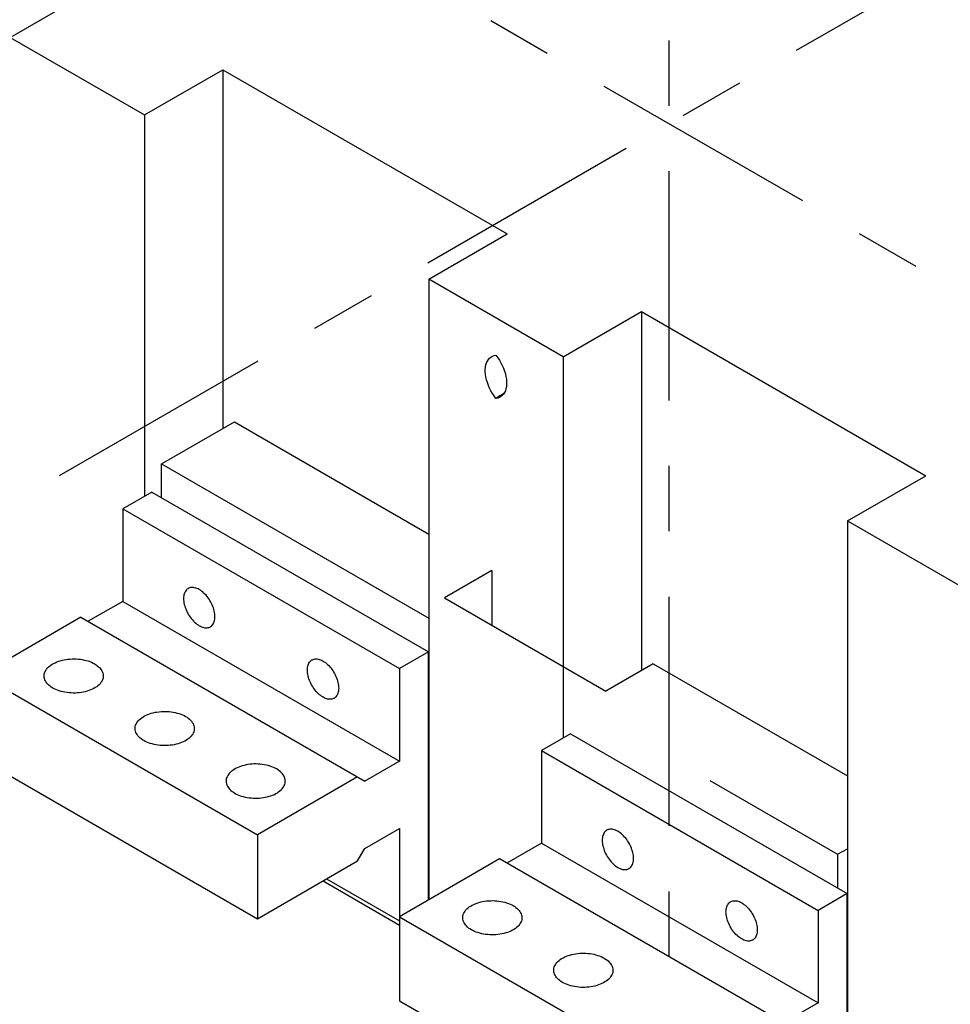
# Model space of a CAD drawing. Extents: x 0 to 17, y 0 to 11.
# Tile 17 of 27: x 12.4 to 13.9, y 7.6 to 9.1. Entities that reach past the tile are written whole.
import ezdxf

# ---------------------------------------------------------------- set-up
doc = ezdxf.new("R2010")
doc.units = 0
doc.header["$LTSCALE"] = 0.935
doc.linetypes.add('CENTER', pattern=[0.6, 0.375, -0.075, 0.075, -0.075])
doc.layers.get('0').update_dxf_attribs({"linetype": 'CONTINUOUS'})
doc.layers.add('DEFAULT_1', color=7, linetype='CENTER')

msp = doc.modelspace()

# ---------------------------------------------------------------- linework, layer by layer
at = {"color": 7, "linetype": 'CONTINUOUS'}
for p, q in [((12.4196, 9.0616), (12.5393, 9.1307)), ((12.4196, 9.0616), (12.6251, 8.943)), ((12.6251, 8.943), (12.7448, 9.0121)), ((12.7448, 9.0121), (12.7448, 8.4634)), ((12.7448, 9.0121), (13.1796, 8.7611)), ((12.6251, 8.943), (12.6251, 8.3599)), ((13.0599, 8.692), (13.1796, 8.7611)), ((13.0599, 8.692), (13.0599, 7.743)), ((13.2654, 8.5733), (13.0599, 8.692)), ((13.2654, 8.5733), (13.3851, 8.6425)), ((13.3851, 8.6425), (13.3851, 8.0937)), ((13.3851, 8.6425), (13.8199, 8.3914)), ((13.2654, 8.5733), (13.2654, 7.9902)), ((12.6512, 8.4094), (12.7626, 8.4737)), ((12.7626, 8.4737), (13.0599, 8.302)), ((12.6512, 8.358), (12.6512, 8.4094)), ((12.6512, 8.4094), (13.0599, 8.1734)), ((13.7002, 8.3223), (13.8199, 8.3914)), ((12.6365, 8.3665), (12.5919, 8.3408)), ((12.6365, 8.3665), (13.0596, 8.1222)), ((12.5919, 8.3408), (12.5919, 8.1993)), ((12.5919, 8.3408), (13.0151, 8.0965)), ((13.7002, 8.3223), (13.7002, 7.3734)), ((13.7002, 8.3223), (13.9057, 8.2037)), ((13.1562, 8.2464), (13.0838, 8.2046)), ((13.1562, 8.2464), (13.1562, 8.1628)), ((12.5919, 8.1993), (12.539, 8.1688)), ((12.5919, 8.1993), (13.0151, 7.955)), ((13.0838, 8.2046), (13.3305, 8.0622)), ((12.5279, 8.1752), (12.3748, 8.0868)), ((12.5279, 8.1752), (12.9622, 7.9245)), ((13.0596, 8.1222), (13.0151, 8.0965)), ((13.0596, 7.7429), (13.0596, 8.1222)), ((13.4029, 8.104), (13.3305, 8.0622)), ((13.4029, 8.104), (13.7002, 7.9324)), ((12.3748, 8.0868), (12.7979, 7.8425)), ((13.0151, 8.0965), (13.0151, 7.955)), ((13.2768, 7.9968), (13.2322, 7.9711)), ((13.2768, 7.9968), (13.6999, 7.7525)), ((13.2322, 7.9711), (13.2322, 7.8297)), ((13.2322, 7.9711), (13.6554, 7.7268)), ((12.3748, 7.9582), (12.7979, 7.7139)), ((13.0151, 7.955), (12.9622, 7.9245)), ((12.9511, 7.9309), (12.7979, 7.8425)), ((13.4897, 7.9253), (13.6852, 7.8125)), ((12.9622, 7.8216), (13.0151, 7.8522)), ((13.0151, 7.8522), (13.0151, 7.5886)), ((12.7979, 7.8425), (12.7979, 7.7139)), ((13.0599, 7.8423), (13.0596, 7.8425)), ((13.2322, 7.8297), (13.1793, 7.7991)), ((13.2322, 7.8297), (13.6554, 7.5854)), ((12.9511, 7.8023), (12.9622, 7.8216)), ((13.6852, 7.8125), (13.7002, 7.8211)), ((12.7979, 7.7139), (12.9511, 7.8023)), ((13.1682, 7.8055), (13.0151, 7.7171)), ((13.6025, 7.5548), (13.1682, 7.8055)), ((13.6852, 7.8125), (13.6852, 7.761)), ((12.8982, 7.7718), (13.0151, 7.7043)), ((12.9037, 7.775), (13.0151, 7.7107)), ((13.6999, 7.7525), (13.6554, 7.7268)), ((13.6999, 7.3732), (13.6999, 7.7525)), ((13.6554, 7.7268), (13.6554, 7.5854)), ((13.0151, 7.7171), (13.4382, 7.4728)), ((13.0151, 7.5886), (13.4382, 7.3443)), ((13.6554, 7.5854), (13.6025, 7.5548))]:
    msp.add_line(p, q, dxfattribs=at)
for points in [[(13.1626, 8.5097), (13.1599, 8.5134), (13.1573, 8.5173), (13.155, 8.5212), (13.1529, 8.5253), (13.1511, 8.5295), (13.1495, 8.5337), (13.1483, 8.5379), (13.1473, 8.5421), (13.1466, 8.5462), (13.1463, 8.5502), (13.1463, 8.554), (13.1466, 8.5575), (13.1473, 8.5608), (13.1483, 8.5639), (13.1495, 8.5667), (13.1511, 8.5691), (13.1529, 8.5712), (13.155, 8.5729), (13.1562, 8.5736)], [(13.1562, 8.5736), (13.1573, 8.5742), (13.1599, 8.5751), (13.1626, 8.5756)], [(13.1626, 8.5756), (13.1654, 8.5719), (13.168, 8.568), (13.1703, 8.5641), (13.1723, 8.56), (13.1742, 8.5558), (13.1757, 8.5515), (13.177, 8.5473), (13.178, 8.5431), (13.1786, 8.5391), (13.1789, 8.5351), (13.1789, 8.5313), (13.1786, 8.5278), (13.178, 8.5244), (13.177, 8.5214), (13.1757, 8.5186), (13.1742, 8.5162), (13.1723, 8.5141), (13.1703, 8.5124), (13.1696, 8.512)], [(13.1696, 8.512), (13.168, 8.5111), (13.1654, 8.5102), (13.1626, 8.5097)], [(12.7089, 8.2173), (12.7071, 8.2183), (12.7053, 8.2191), (12.7035, 8.2197), (12.7018, 8.2202), (12.7001, 8.2205), (12.6985, 8.2206), (12.6969, 8.2205), (12.6954, 8.2203), (12.6939, 8.2199), (12.6926, 8.2193), (12.6919, 8.219)], [(12.6919, 8.219), (12.6913, 8.2186), (12.6901, 8.2177), (12.6891, 8.2167), (12.6881, 8.2155), (12.6873, 8.2141), (12.6866, 8.2126), (12.686, 8.211), (12.6855, 8.2093), (12.6852, 8.2075), (12.685, 8.2055), (12.6849, 8.2035), (12.685, 8.2014), (12.6852, 8.1992), (12.6855, 8.197), (12.686, 8.1947), (12.6866, 8.1924), (12.6873, 8.1901), (12.6881, 8.1878), (12.6891, 8.1855), (12.6901, 8.1832), (12.6913, 8.181), (12.6926, 8.1788), (12.6939, 8.1767), (12.6954, 8.1746), (12.6969, 8.1726), (12.6985, 8.1708), (12.7001, 8.169), (12.7018, 8.1673), (12.7035, 8.1658), (12.7053, 8.1644), (12.7071, 8.1632), (12.7089, 8.162)], [(12.7258, 8.1604), (12.7264, 8.1607), (12.7276, 8.1616), (12.7286, 8.1627), (12.7296, 8.1639), (12.7304, 8.1652), (12.7311, 8.1667), (12.7317, 8.1683), (12.7322, 8.17), (12.7325, 8.1719), (12.7327, 8.1738), (12.7328, 8.1759), (12.7327, 8.178), (12.7325, 8.1801), (12.7322, 8.1824), (12.7317, 8.1846), (12.7311, 8.1869), (12.7304, 8.1892), (12.7296, 8.1915), (12.7286, 8.1938), (12.7276, 8.1961), (12.7264, 8.1983), (12.7251, 8.2005), (12.7238, 8.2027), (12.7223, 8.2047), (12.7208, 8.2067), (12.7192, 8.2086), (12.7176, 8.2104), (12.7159, 8.212), (12.7142, 8.2136), (12.7124, 8.2149), (12.7107, 8.2162), (12.7089, 8.2173)], [(12.7089, 8.162), (12.7107, 8.1611), (12.7124, 8.1603), (12.7142, 8.1596), (12.7159, 8.1592), (12.7176, 8.1589), (12.7192, 8.1588), (12.7208, 8.1588), (12.7223, 8.1591), (12.7238, 8.1594), (12.7251, 8.16), (12.7258, 8.1604)], [(12.4715, 8.0852), (12.4716, 8.0866), (12.4718, 8.0884), (12.4723, 8.0902), (12.473, 8.092), (12.474, 8.0937), (12.4751, 8.0954), (12.4764, 8.0971), (12.478, 8.0987), (12.4797, 8.1002), (12.4816, 8.1017), (12.4837, 8.103), (12.4859, 8.1043), (12.4883, 8.1055), (12.4908, 8.1066), (12.4935, 8.1076), (12.4962, 8.1085), (12.4991, 8.1093), (12.502, 8.1099), (12.5051, 8.1105), (12.5081, 8.1109), (12.5113, 8.1111), (12.5144, 8.1113), (12.5176, 8.1113), (12.5207, 8.1112), (12.5239, 8.111), (12.527, 8.1107), (12.53, 8.1102), (12.533, 8.1096), (12.5359, 8.1089), (12.5387, 8.1081), (12.5414, 8.1071), (12.544, 8.1061), (12.5465, 8.1049), (12.5488, 8.1037)], [(12.5488, 8.1037), (12.551, 8.1023), (12.5529, 8.1009), (12.5547, 8.0994), (12.5564, 8.0979), (12.5578, 8.0962), (12.559, 8.0946), (12.5601, 8.0928), (12.5609, 8.0911), (12.5615, 8.0893), (12.5619, 8.0875), (12.562, 8.0857), (12.562, 8.0852)], [(12.8982, 8.0527), (12.8964, 8.0539), (12.8946, 8.0551), (12.8928, 8.0565), (12.8911, 8.058), (12.8894, 8.0597), (12.8878, 8.0615), (12.8862, 8.0634), (12.8847, 8.0653), (12.8832, 8.0674), (12.8819, 8.0695), (12.8806, 8.0717), (12.8794, 8.074), (12.8784, 8.0762), (12.8774, 8.0785), (12.8766, 8.0808), (12.8759, 8.0831), (12.8753, 8.0854), (12.8748, 8.0877), (12.8745, 8.0899), (12.8743, 8.0921), (12.8742, 8.0942), (12.8743, 8.0962), (12.8745, 8.0982), (12.8748, 8.1), (12.8753, 8.1017), (12.8759, 8.1034), (12.8766, 8.1048), (12.8774, 8.1062), (12.8784, 8.1074), (12.8794, 8.1084), (12.8806, 8.1093), (12.8812, 8.1097)], [(12.8812, 8.1097), (12.8819, 8.1101), (12.8832, 8.1106), (12.8847, 8.111), (12.8862, 8.1112), (12.8878, 8.1113), (12.8894, 8.1112), (12.8911, 8.1109), (12.8928, 8.1104), (12.8946, 8.1098), (12.8964, 8.109), (12.8982, 8.108)], [(12.8982, 8.108), (12.9, 8.1069), (12.9017, 8.1056), (12.9035, 8.1043), (12.9052, 8.1027), (12.9069, 8.1011), (12.9086, 8.0993), (12.9101, 8.0974), (12.9117, 8.0954), (12.9131, 8.0934), (12.9144, 8.0913), (12.9157, 8.0891), (12.9169, 8.0868), (12.9179, 8.0845), (12.9189, 8.0822), (12.9197, 8.0799), (12.9204, 8.0776), (12.921, 8.0753), (12.9215, 8.0731), (12.9218, 8.0708), (12.922, 8.0687), (12.9221, 8.0666), (12.922, 8.0645), (12.9218, 8.0626), (12.9215, 8.0608), (12.921, 8.059), (12.9204, 8.0574), (12.9197, 8.0559), (12.9189, 8.0546), (12.9179, 8.0534), (12.9169, 8.0523), (12.9157, 8.0515), (12.9151, 8.0511)], [(12.4848, 8.0667), (12.4826, 8.0681), (12.4806, 8.0695), (12.4788, 8.071), (12.4772, 8.0725), (12.4757, 8.0742), (12.4745, 8.0758), (12.4735, 8.0776), (12.4727, 8.0793), (12.4721, 8.0811), (12.4717, 8.0829), (12.4715, 8.0848), (12.4715, 8.0852)], [(12.562, 8.0852), (12.562, 8.0838), (12.5617, 8.082), (12.5612, 8.0802), (12.5605, 8.0784), (12.5596, 8.0767), (12.5584, 8.075), (12.5571, 8.0733), (12.5556, 8.0717), (12.5539, 8.0702), (12.552, 8.0688), (12.5499, 8.0674), (12.5476, 8.0661), (12.5453, 8.0649), (12.5427, 8.0638), (12.5401, 8.0628), (12.5373, 8.0619), (12.5345, 8.0611), (12.5315, 8.0605), (12.5285, 8.06), (12.5254, 8.0595), (12.5223, 8.0593), (12.5191, 8.0591), (12.516, 8.0591), (12.5128, 8.0592), (12.5097, 8.0594), (12.5066, 8.0597), (12.5035, 8.0602), (12.5005, 8.0608), (12.4976, 8.0615), (12.4948, 8.0623), (12.4921, 8.0633), (12.4895, 8.0643), (12.4871, 8.0655), (12.4848, 8.0667)], [(12.9151, 8.0511), (12.9144, 8.0507), (12.9131, 8.0502), (12.9117, 8.0498), (12.9101, 8.0495), (12.9086, 8.0495), (12.9069, 8.0496), (12.9052, 8.0499), (12.9035, 8.0504), (12.9017, 8.051), (12.9, 8.0518), (12.8982, 8.0527)], [(12.6107, 8.0048), (12.6108, 8.0062), (12.611, 8.008), (12.6115, 8.0098), (12.6122, 8.0116), (12.6132, 8.0133), (12.6143, 8.0151), (12.6156, 8.0167), (12.6172, 8.0183), (12.6189, 8.0198), (12.6208, 8.0213), (12.6229, 8.0227), (12.6251, 8.024), (12.6275, 8.0252), (12.63, 8.0263), (12.6327, 8.0272), (12.6354, 8.0281), (12.6383, 8.0289), (12.6412, 8.0296), (12.6442, 8.0301), (12.6473, 8.0305), (12.6505, 8.0308), (12.6536, 8.0309), (12.6568, 8.031), (12.6599, 8.0309), (12.663, 8.0307), (12.6661, 8.0303), (12.6692, 8.0298), (12.6722, 8.0292), (12.6751, 8.0285), (12.6779, 8.0277), (12.6806, 8.0268), (12.6832, 8.0257), (12.6856, 8.0246), (12.688, 8.0233)], [(12.688, 8.0233), (12.6902, 8.022), (12.6921, 8.0206), (12.6939, 8.0191), (12.6956, 8.0175), (12.697, 8.0159), (12.6982, 8.0142), (12.6993, 8.0125), (12.7001, 8.0107), (12.7007, 8.0089), (12.7011, 8.0071), (12.7012, 8.0053), (12.7012, 8.0048)], [(12.624, 7.9864), (12.6218, 7.9877), (12.6198, 7.9891), (12.618, 7.9906), (12.6164, 7.9922), (12.6149, 7.9938), (12.6137, 7.9955), (12.6127, 7.9972), (12.6119, 7.999), (12.6112, 8.0008), (12.6109, 8.0026), (12.6107, 8.0044), (12.6107, 8.0048)], [(12.7012, 8.0048), (12.7012, 8.0035), (12.7009, 8.0017), (12.7004, 7.9999), (12.6997, 7.9981), (12.6988, 7.9963), (12.6976, 7.9946), (12.6963, 7.993), (12.6948, 7.9914), (12.693, 7.9898), (12.6912, 7.9884), (12.6891, 7.987), (12.6868, 7.9857), (12.6845, 7.9845), (12.6819, 7.9834), (12.6793, 7.9824), (12.6765, 7.9816), (12.6737, 7.9808), (12.6707, 7.9801), (12.6677, 7.9796), (12.6646, 7.9792), (12.6615, 7.9789), (12.6583, 7.9787), (12.6552, 7.9787), (12.652, 7.9788), (12.6489, 7.979), (12.6458, 7.9794), (12.6427, 7.9798), (12.6397, 7.9804), (12.6368, 7.9812), (12.634, 7.982), (12.6313, 7.9829), (12.6287, 7.984), (12.6263, 7.9851), (12.624, 7.9864)], [(12.8272, 7.943), (12.8248, 7.9442), (12.8224, 7.9454), (12.8198, 7.9464), (12.8171, 7.9473), (12.8143, 7.9482), (12.8114, 7.9489), (12.8084, 7.9495), (12.8053, 7.9499), (12.8022, 7.9503), (12.7991, 7.9505), (12.7959, 7.9506), (12.7928, 7.9506), (12.7896, 7.9504), (12.7865, 7.9501), (12.7834, 7.9497), (12.7804, 7.9492), (12.7775, 7.9485), (12.7746, 7.9478), (12.7718, 7.9469), (12.7692, 7.9459), (12.7667, 7.9448), (12.7643, 7.9436), (12.762, 7.9423), (12.76, 7.9409), (12.7581, 7.9395), (12.7564, 7.9379), (12.7548, 7.9363), (12.7535, 7.9347), (12.7524, 7.933), (12.7514, 7.9312), (12.7507, 7.9295), (12.7502, 7.9277), (12.7499, 7.9258), (12.7499, 7.9245)], [(12.8404, 7.9245), (12.8404, 7.9249), (12.8403, 7.9268), (12.8399, 7.9286), (12.8393, 7.9304), (12.8385, 7.9321), (12.8374, 7.9338), (12.8362, 7.9355), (12.8348, 7.9372), (12.8331, 7.9387), (12.8313, 7.9402), (12.8293, 7.9416), (12.8272, 7.943)], [(12.7499, 7.9245), (12.7499, 7.924), (12.7501, 7.9222), (12.7504, 7.9204), (12.751, 7.9186), (12.7519, 7.9168), (12.7529, 7.9151), (12.7541, 7.9134), (12.7556, 7.9118), (12.7572, 7.9102), (12.759, 7.9088), (12.761, 7.9073), (12.7631, 7.906)], [(12.7631, 7.906), (12.7655, 7.9047), (12.7679, 7.9036), (12.7705, 7.9026), (12.7732, 7.9016), (12.776, 7.9008), (12.7789, 7.9001), (12.7819, 7.8995), (12.785, 7.899), (12.7881, 7.8987), (12.7912, 7.8984), (12.7944, 7.8983), (12.7975, 7.8984), (12.8007, 7.8985), (12.8038, 7.8988), (12.8069, 7.8992), (12.8099, 7.8998), (12.8129, 7.9004), (12.8157, 7.9012), (12.8185, 7.9021), (12.8211, 7.9031), (12.8237, 7.9042), (12.826, 7.9054), (12.8283, 7.9067), (12.8303, 7.908), (12.8322, 7.9095), (12.834, 7.911), (12.8355, 7.9126), (12.8368, 7.9143), (12.838, 7.916), (12.8389, 7.9177), (12.8396, 7.9195), (12.8401, 7.9213), (12.8404, 7.9231), (12.8404, 7.9245)], [(13.3322, 7.8493), (13.3316, 7.8489), (13.3304, 7.8481), (13.3294, 7.847), (13.3284, 7.8458), (13.3276, 7.8445), (13.3269, 7.843), (13.3263, 7.8414), (13.3258, 7.8396), (13.3255, 7.8378), (13.3253, 7.8359), (13.3252, 7.8338), (13.3253, 7.8317), (13.3255, 7.8296), (13.3258, 7.8273), (13.3263, 7.8251), (13.3269, 7.8228), (13.3276, 7.8205), (13.3284, 7.8182), (13.3294, 7.8159), (13.3304, 7.8136), (13.3316, 7.8113), (13.3329, 7.8091), (13.3342, 7.807), (13.3357, 7.805), (13.3372, 7.803), (13.3388, 7.8011), (13.3404, 7.7993), (13.3421, 7.7977), (13.3438, 7.7961), (13.3456, 7.7947), (13.3473, 7.7935), (13.3492, 7.7924)], [(13.3492, 7.8477), (13.3473, 7.8486), (13.3456, 7.8494), (13.3438, 7.85), (13.3421, 7.8505), (13.3404, 7.8508), (13.3388, 7.8509), (13.3372, 7.8509), (13.3357, 7.8506), (13.3342, 7.8502), (13.3329, 7.8497), (13.3322, 7.8493)], [(13.3661, 7.7907), (13.3667, 7.7911), (13.3679, 7.792), (13.3689, 7.793), (13.3699, 7.7942), (13.3707, 7.7956), (13.3714, 7.797), (13.372, 7.7987), (13.3725, 7.8004), (13.3728, 7.8022), (13.373, 7.8042), (13.3731, 7.8062), (13.373, 7.8083), (13.3728, 7.8105), (13.3725, 7.8127), (13.372, 7.8149), (13.3714, 7.8172), (13.3707, 7.8196), (13.3699, 7.8219), (13.3689, 7.8242), (13.3679, 7.8264), (13.3667, 7.8287), (13.3654, 7.8309), (13.3641, 7.833), (13.3626, 7.8351), (13.3611, 7.837), (13.3595, 7.8389), (13.3579, 7.8407), (13.3562, 7.8424), (13.3545, 7.8439), (13.3527, 7.8453), (13.351, 7.8465), (13.3492, 7.8477)], [(13.3492, 7.7924), (13.351, 7.7914), (13.3527, 7.7906), (13.3545, 7.79), (13.3562, 7.7895), (13.3579, 7.7892), (13.3595, 7.7891), (13.3611, 7.7892), (13.3626, 7.7894), (13.3641, 7.7898), (13.3654, 7.7903), (13.3661, 7.7907)], [(13.1118, 7.7155), (13.1119, 7.7169), (13.1121, 7.7187), (13.1126, 7.7205), (13.1133, 7.7223), (13.1143, 7.724), (13.1154, 7.7258), (13.1167, 7.7274), (13.1183, 7.729), (13.12, 7.7305), (13.1219, 7.732), (13.124, 7.7334), (13.1262, 7.7347), (13.1286, 7.7359), (13.1311, 7.7369), (13.1338, 7.7379), (13.1365, 7.7388), (13.1394, 7.7396), (13.1423, 7.7403), (13.1453, 7.7408), (13.1484, 7.7412), (13.1516, 7.7415), (13.1547, 7.7416), (13.1579, 7.7417), (13.161, 7.7416), (13.1641, 7.7414), (13.1672, 7.741), (13.1703, 7.7405), (13.1733, 7.7399), (13.1762, 7.7392), (13.179, 7.7384), (13.1817, 7.7375), (13.1843, 7.7364), (13.1867, 7.7353), (13.1891, 7.734)], [(13.5385, 7.6831), (13.5367, 7.6842), (13.5349, 7.6855), (13.5331, 7.6868), (13.5314, 7.6884), (13.5297, 7.69), (13.5281, 7.6918), (13.5265, 7.6937), (13.525, 7.6957), (13.5235, 7.6977), (13.5222, 7.6998), (13.5209, 7.7021), (13.5197, 7.7043), (13.5187, 7.7066), (13.5177, 7.7089), (13.5169, 7.7112), (13.5162, 7.7135), (13.5156, 7.7158), (13.5151, 7.718), (13.5148, 7.7203), (13.5146, 7.7224), (13.5145, 7.7245), (13.5146, 7.7266), (13.5148, 7.7285), (13.5151, 7.7303), (13.5156, 7.7321), (13.5162, 7.7337), (13.5169, 7.7352), (13.5177, 7.7365), (13.5187, 7.7377), (13.5197, 7.7388), (13.5209, 7.7397), (13.5215, 7.74)], [(13.5215, 7.74), (13.5222, 7.7404), (13.5235, 7.7409), (13.525, 7.7413), (13.5265, 7.7416), (13.5281, 7.7416), (13.5297, 7.7415), (13.5314, 7.7412), (13.5331, 7.7407), (13.5349, 7.7401), (13.5367, 7.7393), (13.5385, 7.7384)], [(13.1891, 7.734), (13.1913, 7.7327), (13.1932, 7.7313), (13.195, 7.7298), (13.1967, 7.7282), (13.1981, 7.7266), (13.1993, 7.7249), (13.2004, 7.7232), (13.2012, 7.7214), (13.2018, 7.7196), (13.2022, 7.7178), (13.2023, 7.716), (13.2023, 7.7155)], [(13.5385, 7.7384), (13.5403, 7.7372), (13.542, 7.736), (13.5438, 7.7346), (13.5455, 7.7331), (13.5472, 7.7314), (13.5488, 7.7296), (13.5504, 7.7278), (13.5519, 7.7258), (13.5534, 7.7237), (13.5547, 7.7216), (13.556, 7.7194), (13.5572, 7.7171), (13.5582, 7.7149), (13.5592, 7.7126), (13.56, 7.7103), (13.5607, 7.708), (13.5613, 7.7057), (13.5618, 7.7034), (13.5621, 7.7012), (13.5623, 7.699), (13.5624, 7.6969), (13.5623, 7.6949), (13.5621, 7.6929), (13.5618, 7.6911), (13.5613, 7.6894), (13.5607, 7.6877), (13.56, 7.6863), (13.5592, 7.6849), (13.5582, 7.6837), (13.5572, 7.6827), (13.556, 7.6818), (13.5554, 7.6814)], [(13.1251, 7.6971), (13.1229, 7.6984), (13.1209, 7.6998), (13.1191, 7.7013), (13.1175, 7.7029), (13.116, 7.7045), (13.1148, 7.7062), (13.1138, 7.7079), (13.113, 7.7097), (13.1123, 7.7114), (13.112, 7.7133), (13.1118, 7.7151), (13.1118, 7.7155)], [(13.2023, 7.7155), (13.2023, 7.7142), (13.202, 7.7124), (13.2015, 7.7105), (13.2008, 7.7088), (13.1999, 7.707), (13.1987, 7.7053), (13.1974, 7.7037), (13.1959, 7.7021), (13.1942, 7.7005), (13.1923, 7.6991), (13.1902, 7.6977), (13.1879, 7.6964), (13.1856, 7.6952), (13.183, 7.6941), (13.1804, 7.6931), (13.1776, 7.6922), (13.1748, 7.6915), (13.1718, 7.6908), (13.1688, 7.6903), (13.1657, 7.6899), (13.1626, 7.6896), (13.1594, 7.6894), (13.1563, 7.6894), (13.1531, 7.6895), (13.15, 7.6897), (13.1469, 7.6901), (13.1438, 7.6905), (13.1408, 7.6911), (13.1379, 7.6918), (13.1351, 7.6927), (13.1324, 7.6936), (13.1298, 7.6947), (13.1274, 7.6958), (13.1251, 7.6971)], [(13.5554, 7.6814), (13.5547, 7.6811), (13.5534, 7.6805), (13.5519, 7.6801), (13.5504, 7.6799), (13.5488, 7.6798), (13.5472, 7.6799), (13.5455, 7.6802), (13.5438, 7.6807), (13.542, 7.6813), (13.5403, 7.6821), (13.5385, 7.6831)], [(13.251, 7.6352), (13.251, 7.6365), (13.2513, 7.6384), (13.2518, 7.6402), (13.2525, 7.6419), (13.2535, 7.6437), (13.2546, 7.6454), (13.2559, 7.647), (13.2575, 7.6486), (13.2592, 7.6502), (13.2611, 7.6516), (13.2631, 7.653), (13.2654, 7.6543), (13.2678, 7.6555), (13.2703, 7.6566), (13.2729, 7.6576), (13.2757, 7.6585), (13.2786, 7.6592), (13.2815, 7.6599), (13.2845, 7.6604), (13.2876, 7.6608), (13.2907, 7.6611), (13.2939, 7.6613), (13.297, 7.6613), (13.3002, 7.6612), (13.3033, 7.661), (13.3064, 7.6606), (13.3095, 7.6602), (13.3125, 7.6596), (13.3154, 7.6589), (13.3182, 7.658), (13.3209, 7.6571), (13.3235, 7.6561), (13.3259, 7.6549), (13.3283, 7.6537)], [(13.3283, 7.6537), (13.3304, 7.6523), (13.3324, 7.6509), (13.3342, 7.6494), (13.3359, 7.6478), (13.3373, 7.6462), (13.3385, 7.6445), (13.3396, 7.6428), (13.3404, 7.6411), (13.341, 7.6393), (13.3414, 7.6375), (13.3415, 7.6356), (13.3415, 7.6352)], [(13.2642, 7.6167), (13.2621, 7.618), (13.2601, 7.6195), (13.2583, 7.6209), (13.2567, 7.6225), (13.2552, 7.6241), (13.254, 7.6258), (13.253, 7.6275), (13.2521, 7.6293), (13.2515, 7.6311), (13.2512, 7.6329), (13.251, 7.6347), (13.251, 7.6352)], [(13.3415, 7.6352), (13.3415, 7.6338), (13.3412, 7.632), (13.3407, 7.6302), (13.34, 7.6284), (13.3391, 7.6267), (13.3379, 7.625), (13.3366, 7.6233), (13.3351, 7.6217), (13.3333, 7.6202), (13.3314, 7.6187), (13.3294, 7.6174), (13.3271, 7.6161), (13.3248, 7.6149), (13.3222, 7.6138), (13.3196, 7.6128), (13.3168, 7.6119), (13.314, 7.6111), (13.311, 7.6105), (13.308, 7.6099), (13.3049, 7.6095), (13.3018, 7.6092), (13.2986, 7.6091), (13.2955, 7.609), (13.2923, 7.6091), (13.2892, 7.6094), (13.2861, 7.6097), (13.283, 7.6102), (13.28, 7.6108), (13.2771, 7.6115), (13.2743, 7.6123), (13.2716, 7.6133), (13.269, 7.6143), (13.2666, 7.6154), (13.2642, 7.6167)]]:
    msp.add_lwpolyline(points, dxfattribs=at)
at = {"color": 4, "linetype": 'CONTINUOUS'}
msp.add_open_spline([(0.2175, 10.8), (0.2175, 10.8), (0.2175, 10.8), (0.2175, 10.8), (0.2175, 10.8), (0.2175, 10.8), (0.2175, 10.8), (0.2176, 10.8), (0.2176, 10.8), (0.2176, 10.8), (0.2177, 10.8), (0.2178, 10.8), (0.2178, 10.8), (0.2179, 10.8), (0.218, 10.8), (0.2181, 10.8), (0.2183, 10.8), (0.2185, 10.8), (0.2188, 10.8), (0.219, 10.8), (0.2193, 10.8), (0.2196, 10.8), (0.22, 10.8), (0.2205, 10.8), (0.221, 10.8), (0.2217, 10.8), (0.2225, 10.8), (0.2236, 10.8), (0.2246, 10.8), (0.2256, 10.8), (0.2266, 10.8), (0.2279, 10.8), (0.2296, 10.8), (0.2316, 10.8), (0.2337, 10.8), (0.2357, 10.8), (0.2377, 10.8), (0.2397, 10.8), (0.2424, 10.8), (0.2458, 10.8), (0.2498, 10.8), (0.2539, 10.8), (0.2579, 10.8), (0.2619, 10.8), (0.2673, 10.8), (0.274, 10.8), (0.2821, 10.8), (0.2902, 10.8), (0.2983, 10.8), (0.3064, 10.8), (0.3144, 10.8), (0.3225, 10.8), (0.3333, 10.8), (0.3468, 10.8), (0.3629, 10.8), (0.3791, 10.8), (0.3952, 10.8), (0.4114, 10.8), (0.4275, 10.8), (0.4491, 10.8), (0.476, 10.8), (0.5083, 10.8), (0.5406, 10.8), (0.573, 10.8), (0.6053, 10.8), (0.6376, 10.8), (0.6699, 10.8), (0.7022, 10.8), (0.7453, 10.8), (0.7991, 10.8), (0.8638, 10.8), (0.9284, 10.8), (0.993, 10.8), (1.0577, 10.8), (1.1223, 10.8), (1.1869, 10.8), (1.2731, 10.8), (1.3808, 10.8), (1.5101, 10.8), (1.6393, 10.8), (1.7686, 10.8), (1.8978, 10.8), (2.0271, 10.8), (2.1563, 10.8), (2.2856, 10.8), (2.4148, 10.8), (2.5872, 10.8), (2.8026, 10.8), (3.0611, 10.8), (3.3196, 10.8), (3.5781, 10.8), (3.8366, 10.8), (4.0952, 10.8), (4.3537, 10.8), (4.6122, 10.8), (4.9569, 10.8), (5.3877, 10.8), (5.9047, 10.8), (6.4217, 10.8), (6.9388, 10.8), (7.4558, 10.8), (7.9728, 10.8), (8.4898, 10.8), (9.0069, 10.8), (9.5239, 10.8), (10.0409, 10.8), (10.5579, 10.8), (11.0749, 10.8), (11.592, 10.8), (12.0228, 10.8), (12.3675, 10.8), (12.626, 10.8), (12.8845, 10.8), (13.143, 10.8), (13.4015, 10.8), (13.66, 10.8), (13.9185, 10.8), (14.1771, 10.8), (14.3925, 10.8), (14.5648, 10.8), (14.6941, 10.8), (14.8233, 10.8), (14.9526, 10.8), (15.0818, 10.8), (15.2111, 10.8), (15.3404, 10.8), (15.4696, 10.8), (15.5989, 10.8), (15.7066, 10.8), (15.7927, 10.8), (15.8574, 10.8), (15.922, 10.8), (15.9866, 10.8), (16.0513, 10.8), (16.1159, 10.8), (16.1805, 10.8), (16.2344, 10.8), (16.2775, 10.8), (16.3098, 10.8), (16.3421, 10.8), (16.3744, 10.8), (16.4067, 10.8), (16.439, 10.8), (16.4713, 10.8), (16.5037, 10.8), (16.5306, 10.8), (16.5521, 10.8), (16.5683, 10.8), (16.5844, 10.8), (16.6006, 10.8), (16.6168, 10.8), (16.6329, 10.8), (16.6464, 10.8), (16.6571, 10.8), (16.6652, 10.8), (16.6733, 10.8), (16.6814, 10.8), (16.6895, 10.8), (16.6975, 10.8), (16.7056, 10.8), (16.7123, 10.8), (16.7177, 10.8), (16.7218, 10.8), (16.7258, 10.8), (16.7298, 10.8), (16.7339, 10.8), (16.7373, 10.8), (16.7399, 10.8), (16.742, 10.8), (16.744, 10.8), (16.746, 10.8), (16.748, 10.8), (16.75, 10.8), (16.7517, 10.8), (16.7531, 10.8), (16.7541, 10.8), (16.7551, 10.8), (16.7561, 10.8), (16.7571, 10.8), (16.758, 10.8), (16.7586, 10.8), (16.7591, 10.8), (16.7596, 10.8), (16.7601, 10.8), (16.7604, 10.8), (16.7606, 10.8), (16.7609, 10.8), (16.7612, 10.8), (16.7614, 10.8), (16.7615, 10.8), (16.7617, 10.8), (16.7618, 10.8), (16.7618, 10.8), (16.7619, 10.8), (16.762, 10.8), (16.762, 10.8), (16.7621, 10.8), (16.7621, 10.8), (16.7621, 10.8), (16.7621, 10.8), (16.7621, 10.8), (16.7622, 10.8), (16.7622, 10.8), (16.7622, 10.8), (16.7622, 10.8), (16.7622, 10.8), (16.7622, 10.8), (16.7622, 10.8), (16.7622, 10.8), (16.7622, 10.8), (16.7622, 10.7999), (16.7622, 10.7999), (16.7622, 10.7999), (16.7622, 10.7998), (16.7622, 10.7998), (16.7622, 10.7997), (16.7622, 10.7997), (16.7622, 10.7996), (16.7622, 10.7995), (16.7622, 10.7994), (16.7622, 10.7992), (16.7622, 10.799), (16.7622, 10.7989), (16.7622, 10.7986), (16.7622, 10.7984), (16.7622, 10.7981), (16.7622, 10.7977), (16.7622, 10.7973), (16.7622, 10.7968), (16.7622, 10.7961), (16.7622, 10.7955), (16.7622, 10.7948), (16.7622, 10.7942), (16.7622, 10.7933), (16.7622, 10.7922), (16.7622, 10.7909), (16.7622, 10.7896), (16.7622, 10.7883), (16.7622, 10.787), (16.7622, 10.7857), (16.7622, 10.784), (16.7622, 10.7818), (16.7622, 10.7793), (16.7622, 10.7767), (16.7622, 10.7741), (16.7622, 10.7715), (16.7622, 10.768), (16.7622, 10.7637), (16.7622, 10.7585), (16.7622, 10.7533), (16.7622, 10.7481), (16.7622, 10.7429), (16.7622, 10.7378), (16.7622, 10.7326), (16.7622, 10.7257), (16.7622, 10.717), (16.7622, 10.7066), (16.7622, 10.6963), (16.7622, 10.6859), (16.7622, 10.6755), (16.7622, 10.6651), (16.7622, 10.6513), (16.7622, 10.634), (16.7622, 10.6133), (16.7622, 10.5925), (16.7622, 10.5718), (16.7622, 10.551), (16.7622, 10.5303), (16.7622, 10.5095), (16.7622, 10.4888), (16.7622, 10.4611), (16.7622, 10.4266), (16.7622, 10.3851), (16.7622, 10.3436), (16.7622, 10.3021), (16.7622, 10.2606), (16.7622, 10.2191), (16.7622, 10.1776), (16.7622, 10.1223), (16.7622, 10.0531), (16.7622, 9.9701), (16.7622, 9.8871), (16.7622, 9.8041), (16.7622, 9.7211), (16.7622, 9.6382), (16.7622, 9.5552), (16.7622, 9.4722), (16.7622, 9.3892), (16.7622, 9.2785), (16.7622, 9.1402), (16.7622, 8.9742), (16.7622, 8.8083), (16.7622, 8.6423), (16.7622, 8.4763), (16.7622, 8.3103), (16.7622, 8.1444), (16.7622, 7.9784), (16.7622, 7.7571), (16.7622, 7.4805), (16.7622, 7.1485), (16.7622, 6.8165), (16.7622, 6.4846), (16.7622, 6.1526), (16.7622, 5.8207), (16.7622, 5.4887), (16.7622, 5.1568), (16.7622, 4.8248), (16.7622, 4.4929), (16.7622, 4.1609), (16.7622, 3.8289), (16.7622, 3.497), (16.7622, 3.2204), (16.7622, 2.9991), (16.7622, 2.8331), (16.7622, 2.6671), (16.7622, 2.5011), (16.7622, 2.3352), (16.7622, 2.1692), (16.7622, 2.0032), (16.7622, 1.8372), (16.7622, 1.6989), (16.7622, 1.5883), (16.7622, 1.5053), (16.7622, 1.4223), (16.7622, 1.3393), (16.7622, 1.2563), (16.7622, 1.1733), (16.7622, 1.0903), (16.7622, 1.0073), (16.7622, 0.9243), (16.7622, 0.8552), (16.7622, 0.7999), (16.7622, 0.7584), (16.7622, 0.7169), (16.7622, 0.6754), (16.7622, 0.6339), (16.7622, 0.5924), (16.7622, 0.5509), (16.7622, 0.5163), (16.7622, 0.4887), (16.7622, 0.4679), (16.7622, 0.4472), (16.7622, 0.4264), (16.7622, 0.4057), (16.7622, 0.3849), (16.7622, 0.3642), (16.7622, 0.3434), (16.7622, 0.3261), (16.7622, 0.3123), (16.7622, 0.3019), (16.7622, 0.2916), (16.7622, 0.2812), (16.7622, 0.2708), (16.7622, 0.2604), (16.7622, 0.2518), (16.7622, 0.2449), (16.7622, 0.2397), (16.7622, 0.2345), (16.7622, 0.2293), (16.7622, 0.2241), (16.7622, 0.2189), (16.7622, 0.2138), (16.7622, 0.2094), (16.7622, 0.206), (16.7622, 0.2034), (16.7622, 0.2008), (16.7622, 0.1982), (16.7622, 0.1956), (16.7622, 0.1934), (16.7622, 0.1917), (16.7622, 0.1904), (16.7622, 0.1891), (16.7622, 0.1878), (16.7622, 0.1865), (16.7622, 0.1852), (16.7622, 0.1841), (16.7622, 0.1833), (16.7622, 0.1826), (16.7622, 0.182), (16.7622, 0.1813), (16.7622, 0.1807), (16.7622, 0.1801), (16.7622, 0.1797), (16.7622, 0.1794), (16.7622, 0.1791), (16.7622, 0.1788), (16.7622, 0.1786), (16.7622, 0.1784), (16.7622, 0.1783), (16.7622, 0.1781), (16.7622, 0.178), (16.7622, 0.1779), (16.7622, 0.1778), (16.7622, 0.1777), (16.7622, 0.1776), (16.7622, 0.1776), (16.7622, 0.1776), (16.7622, 0.1775), (16.7622, 0.1775), (16.7622, 0.1775), (16.7622, 0.1775), (16.7622, 0.1775), (16.7622, 0.1775), (16.7622, 0.1775), (16.7622, 0.1774), (16.7622, 0.1774), (16.7622, 0.1774), (16.7622, 0.1774), (16.7621, 0.1774), (16.7621, 0.1774), (16.7621, 0.1774), (16.7621, 0.1774), (16.7621, 0.1774), (16.762, 0.1774), (16.762, 0.1774), (16.7619, 0.1774), (16.7618, 0.1774), (16.7618, 0.1774), (16.7617, 0.1774), (16.7615, 0.1774), (16.7614, 0.1774), (16.7612, 0.1774), (16.7609, 0.1774), (16.7606, 0.1774), (16.7604, 0.1774), (16.7601, 0.1774), (16.7596, 0.1774), (16.7591, 0.1774), (16.7586, 0.1774), (16.758, 0.1774), (16.7571, 0.1774), (16.7561, 0.1774), (16.7551, 0.1774), (16.7541, 0.1774), (16.7531, 0.1774), (16.7517, 0.1774), (16.75, 0.1774), (16.748, 0.1774), (16.746, 0.1774), (16.744, 0.1774), (16.742, 0.1774), (16.7399, 0.1774), (16.7373, 0.1774), (16.7339, 0.1774), (16.7298, 0.1774), (16.7258, 0.1774), (16.7218, 0.1774), (16.7177, 0.1774), (16.7123, 0.1774), (16.7056, 0.1774), (16.6975, 0.1774), (16.6895, 0.1774), (16.6814, 0.1774), (16.6733, 0.1774), (16.6652, 0.1774), (16.6571, 0.1774), (16.6464, 0.1774), (16.6329, 0.1774), (16.6168, 0.1774), (16.6006, 0.1774), (16.5844, 0.1774), (16.5683, 0.1774), (16.5521, 0.1774), (16.5306, 0.1774), (16.5037, 0.1774), (16.4713, 0.1774), (16.439, 0.1774), (16.4067, 0.1774), (16.3744, 0.1774), (16.3421, 0.1774), (16.3098, 0.1774), (16.2775, 0.1774), (16.2344, 0.1774), (16.1805, 0.1774), (16.1159, 0.1774), (16.0513, 0.1774), (15.9866, 0.1774), (15.922, 0.1774), (15.8574, 0.1774), (15.7927, 0.1774), (15.7066, 0.1774), (15.5989, 0.1774), (15.4696, 0.1774), (15.3404, 0.1774), (15.2111, 0.1774), (15.0818, 0.1774), (14.9526, 0.1774), (14.8233, 0.1774), (14.6941, 0.1774), (14.5648, 0.1774), (14.3925, 0.1774), (14.1771, 0.1774), (13.9185, 0.1774), (13.66, 0.1774), (13.4015, 0.1774), (13.143, 0.1774), (12.8845, 0.1774), (12.626, 0.1774), (12.3675, 0.1774), (12.0228, 0.1774), (11.592, 0.1774), (11.0749, 0.1774), (10.5579, 0.1774), (10.0409, 0.1774), (9.5239, 0.1774), (9.0069, 0.1774), (8.4898, 0.1774), (7.9728, 0.1774), (7.4558, 0.1774), (6.9388, 0.1774), (6.4217, 0.1774), (5.9047, 0.1774), (5.3877, 0.1774), (4.9569, 0.1774), (4.6122, 0.1774), (4.3537, 0.1774), (4.0952, 0.1774), (3.8366, 0.1774), (3.5781, 0.1774), (3.3196, 0.1774), (3.0611, 0.1774), (2.8026, 0.1774), (2.5872, 0.1774), (2.4148, 0.1774), (2.2856, 0.1774), (2.1563, 0.1774), (2.0271, 0.1774), (1.8978, 0.1774), (1.7686, 0.1774), (1.6393, 0.1774), (1.5101, 0.1774), (1.3808, 0.1774), (1.2731, 0.1774), (1.1869, 0.1774), (1.1223, 0.1774), (1.0577, 0.1774), (0.993, 0.1774), (0.9284, 0.1774), (0.8638, 0.1774), (0.7991, 0.1774), (0.7453, 0.1774), (0.7022, 0.1774), (0.6699, 0.1774), (0.6376, 0.1774), (0.6053, 0.1774), (0.573, 0.1774), (0.5406, 0.1774), (0.5083, 0.1774), (0.476, 0.1774), (0.4491, 0.1774), (0.4275, 0.1774), (0.4114, 0.1774), (0.3952, 0.1774), (0.3791, 0.1774), (0.3629, 0.1774), (0.3468, 0.1774), (0.3333, 0.1774), (0.3225, 0.1774), (0.3144, 0.1774), (0.3064, 0.1774), (0.2983, 0.1774), (0.2902, 0.1774), (0.2821, 0.1774), (0.274, 0.1774), (0.2673, 0.1774), (0.2619, 0.1774), (0.2579, 0.1774), (0.2539, 0.1774), (0.2498, 0.1774), (0.2458, 0.1774), (0.2424, 0.1774), (0.2397, 0.1774), (0.2377, 0.1774), (0.2357, 0.1774), (0.2337, 0.1774), (0.2316, 0.1774), (0.2296, 0.1774), (0.2279, 0.1774), (0.2266, 0.1774), (0.2256, 0.1774), (0.2246, 0.1774), (0.2236, 0.1774), (0.2225, 0.1774), (0.2217, 0.1774), (0.221, 0.1774), (0.2205, 0.1774), (0.22, 0.1774), (0.2196, 0.1774), (0.2193, 0.1774), (0.219, 0.1774), (0.2188, 0.1774), (0.2185, 0.1774), (0.2183, 0.1774), (0.2181, 0.1774), (0.218, 0.1774), (0.2179, 0.1774), (0.2178, 0.1774), (0.2178, 0.1774), (0.2177, 0.1774), (0.2176, 0.1774), (0.2176, 0.1774), (0.2176, 0.1774), (0.2175, 0.1774), (0.2175, 0.1774), (0.2175, 0.1774), (0.2175, 0.1774), (0.2175, 0.1774), (0.2175, 0.1774), (0.2175, 0.1774), (0.2175, 0.1775), (0.2175, 0.1775), (0.2175, 0.1775), (0.2175, 0.1775), (0.2175, 0.1775), (0.2175, 0.1775), (0.2175, 0.1775), (0.2175, 0.1776), (0.2175, 0.1776), (0.2175, 0.1776), (0.2175, 0.1777), (0.2175, 0.1778), (0.2175, 0.1779), (0.2175, 0.178), (0.2175, 0.1781), (0.2175, 0.1783), (0.2175, 0.1784), (0.2175, 0.1786), (0.2175, 0.1788), (0.2175, 0.1791), (0.2175, 0.1794), (0.2175, 0.1797), (0.2175, 0.1801), (0.2175, 0.1807), (0.2175, 0.1813), (0.2175, 0.182), (0.2175, 0.1826), (0.2175, 0.1833), (0.2175, 0.1841), (0.2175, 0.1852), (0.2175, 0.1865), (0.2175, 0.1878), (0.2175, 0.1891), (0.2175, 0.1904), (0.2175, 0.1917), (0.2175, 0.1934), (0.2175, 0.1956), (0.2175, 0.1982), (0.2175, 0.2008), (0.2175, 0.2034), (0.2175, 0.206), (0.2175, 0.2094), (0.2175, 0.2138), (0.2175, 0.2189), (0.2175, 0.2241), (0.2175, 0.2293), (0.2175, 0.2345), (0.2175, 0.2397), (0.2175, 0.2449), (0.2175, 0.2518), (0.2175, 0.2604), (0.2175, 0.2708), (0.2175, 0.2812), (0.2175, 0.2916), (0.2175, 0.3019), (0.2175, 0.3123), (0.2175, 0.3261), (0.2175, 0.3434), (0.2175, 0.3642), (0.2175, 0.3849), (0.2175, 0.4057), (0.2175, 0.4264), (0.2175, 0.4472), (0.2175, 0.4679), (0.2175, 0.4887), (0.2175, 0.5163), (0.2175, 0.5509), (0.2175, 0.5924), (0.2175, 0.6339), (0.2175, 0.6754), (0.2175, 0.7169), (0.2175, 0.7584), (0.2175, 0.7999), (0.2175, 0.8552), (0.2175, 0.9243), (0.2175, 1.0073), (0.2175, 1.0903), (0.2175, 1.1733), (0.2175, 1.2563), (0.2175, 1.3393), (0.2175, 1.4223), (0.2175, 1.5053), (0.2175, 1.5883), (0.2175, 1.6989), (0.2175, 1.8372), (0.2175, 2.0032), (0.2175, 2.1692), (0.2175, 2.3352), (0.2175, 2.5011), (0.2175, 2.6671), (0.2175, 2.8331), (0.2175, 2.9991), (0.2175, 3.2204), (0.2175, 3.497), (0.2175, 3.8289), (0.2175, 4.1609), (0.2175, 4.4929), (0.2175, 4.8248), (0.2175, 5.1568), (0.2175, 5.4887), (0.2175, 5.8207), (0.2175, 6.1526), (0.2175, 6.4846), (0.2175, 6.8165), (0.2175, 7.1485), (0.2175, 7.4805), (0.2175, 7.7571), (0.2175, 7.9784), (0.2175, 8.1444), (0.2175, 8.3103), (0.2175, 8.4763), (0.2175, 8.6423), (0.2175, 8.8083), (0.2175, 8.9742), (0.2175, 9.1402), (0.2175, 9.2785), (0.2175, 9.3892), (0.2175, 9.4722), (0.2175, 9.5552), (0.2175, 9.6382), (0.2175, 9.7211), (0.2175, 9.8041), (0.2175, 9.8871), (0.2175, 9.9701), (0.2175, 10.0531), (0.2175, 10.1223), (0.2175, 10.1776), (0.2175, 10.2191), (0.2175, 10.2606), (0.2175, 10.3021), (0.2175, 10.3436), (0.2175, 10.3851), (0.2175, 10.4266), (0.2175, 10.4611), (0.2175, 10.4888), (0.2175, 10.5095), (0.2175, 10.5303), (0.2175, 10.551), (0.2175, 10.5718), (0.2175, 10.5925), (0.2175, 10.6133), (0.2175, 10.634), (0.2175, 10.6513), (0.2175, 10.6651), (0.2175, 10.6755), (0.2175, 10.6859), (0.2175, 10.6963), (0.2175, 10.7066), (0.2175, 10.717), (0.2175, 10.7257), (0.2175, 10.7326), (0.2175, 10.7378), (0.2175, 10.7429), (0.2175, 10.7481), (0.2175, 10.7533), (0.2175, 10.7585), (0.2175, 10.7637), (0.2175, 10.768), (0.2175, 10.7715), (0.2175, 10.7741), (0.2175, 10.7767), (0.2175, 10.7793), (0.2175, 10.7818), (0.2175, 10.784), (0.2175, 10.7857), (0.2175, 10.787), (0.2175, 10.7883), (0.2175, 10.7896), (0.2175, 10.7909), (0.2175, 10.7922), (0.2175, 10.7933), (0.2175, 10.7942), (0.2175, 10.7948), (0.2175, 10.7955), (0.2175, 10.7961), (0.2175, 10.7968), (0.2175, 10.7973), (0.2175, 10.7977), (0.2175, 10.7981), (0.2175, 10.7984), (0.2175, 10.7986), (0.2175, 10.7989), (0.2175, 10.799), (0.2175, 10.7992), (0.2175, 10.7994), (0.2175, 10.7995), (0.2175, 10.7996), (0.2175, 10.7997), (0.2175, 10.7997), (0.2175, 10.7998), (0.2175, 10.7998), (0.2175, 10.7999), (0.2175, 10.7999), (0.2175, 10.7999), (0.2175, 10.8), (0.2175, 10.8), (0.2175, 10.8), (0.2175, 10.8), (0.2175, 10.8), (0.2175, 10.8), (0.2175, 10.8), (0.2175, 10.8)], degree=3, knots=[0, 0, 0, 0, 0, 0, 0, 0, 0.000001, 0.000001, 0.000001, 0.000002, 0.000003, 0.000004, 0.000005, 0.000006, 0.000008, 0.00001, 0.000011, 0.000015, 0.000019, 0.000023, 0.000027, 0.000031, 0.000038, 0.000046, 0.000053, 0.000061, 0.000076, 0.000092, 0.000107, 0.000122, 0.000137, 0.000153, 0.000183, 0.000214, 0.000244, 0.000275, 0.000305, 0.000336, 0.000366, 0.000427, 0.000488, 0.000549, 0.00061, 0.000671, 0.000732, 0.000854, 0.000977, 0.001099, 0.001221, 0.001343, 0.001465, 0.001587, 0.001709, 0.001953, 0.002197, 0.002441, 0.002686, 0.00293, 0.003174, 0.003418, 0.003906, 0.004395, 0.004883, 0.005371, 0.005859, 0.006348, 0.006836, 0.007324, 0.007812, 0.008789, 0.009766, 0.010742, 0.011719, 0.012695, 0.013672, 0.014648, 0.015625, 0.017578, 0.019531, 0.021484, 0.023438, 0.025391, 0.027344, 0.029297, 0.03125, 0.033203, 0.035156, 0.039062, 0.042969, 0.046875, 0.050781, 0.054688, 0.058594, 0.0625, 0.066406, 0.070312, 0.078125, 0.085938, 0.09375, 0.101562, 0.109375, 0.117188, 0.125, 0.132812, 0.140625, 0.148438, 0.15625, 0.164062, 0.171875, 0.179688, 0.183594, 0.1875, 0.191406, 0.195312, 0.199219, 0.203125, 0.207031, 0.210938, 0.214844, 0.216797, 0.21875, 0.220703, 0.222656, 0.224609, 0.226562, 0.228516, 0.230469, 0.232422, 0.234375, 0.235352, 0.236328, 0.237305, 0.238281, 0.239258, 0.240234, 0.241211, 0.242188, 0.242676, 0.243164, 0.243652, 0.244141, 0.244629, 0.245117, 0.245605, 0.246094, 0.246582, 0.246826, 0.24707, 0.247314, 0.247559, 0.247803, 0.248047, 0.248291, 0.248413, 0.248535, 0.248657, 0.248779, 0.248901, 0.249023, 0.249146, 0.249268, 0.249329, 0.24939, 0.249451, 0.249512, 0.249573, 0.249634, 0.249664, 0.249695, 0.249725, 0.249756, 0.249786, 0.249817, 0.249847, 0.249863, 0.249878, 0.249893, 0.249908, 0.249924, 0.249939, 0.249947, 0.249954, 0.249962, 0.249969, 0.249973, 0.249977, 0.249981, 0.249985, 0.249989, 0.24999, 0.249992, 0.249994, 0.249995, 0.249996, 0.249997, 0.249998, 0.249999, 0.249999, 0.249999, 0.25, 0.25, 0.25, 0.25, 0.25, 0.25, 0.25, 0.25, 0.25, 0.250001, 0.250001, 0.250001, 0.250002, 0.250003, 0.250004, 0.250005, 0.250006, 0.250008, 0.25001, 0.250011, 0.250015, 0.250019, 0.250023, 0.250027, 0.250031, 0.250038, 0.250046, 0.250053, 0.250061, 0.250076, 0.250092, 0.250107, 0.250122, 0.250137, 0.250153, 0.250183, 0.250214, 0.250244, 0.250275, 0.250305, 0.250336, 0.250366, 0.250427, 0.250488, 0.250549, 0.25061, 0.250671, 0.250732, 0.250854, 0.250977, 0.251099, 0.251221, 0.251343, 0.251465, 0.251587, 0.251709, 0.251953, 0.252197, 0.252441, 0.252686, 0.25293, 0.253174, 0.253418, 0.253906, 0.254395, 0.254883, 0.255371, 0.255859, 0.256348, 0.256836, 0.257324, 0.257812, 0.258789, 0.259766, 0.260742, 0.261719, 0.262695, 0.263672, 0.264648, 0.265625, 0.267578, 0.269531, 0.271484, 0.273438, 0.275391, 0.277344, 0.279297, 0.28125, 0.283203, 0.285156, 0.289062, 0.292969, 0.296875, 0.300781, 0.304688, 0.308594, 0.3125, 0.316406, 0.320312, 0.328125, 0.335938, 0.34375, 0.351562, 0.359375, 0.367188, 0.375, 0.382812, 0.390625, 0.398438, 0.40625, 0.414062, 0.421875, 0.429688, 0.433594, 0.4375, 0.441406, 0.445312, 0.449219, 0.453125, 0.457031, 0.460938, 0.464844, 0.466797, 0.46875, 0.470703, 0.472656, 0.474609, 0.476562, 0.478516, 0.480469, 0.482422, 0.484375, 0.485352, 0.486328, 0.487305, 0.488281, 0.489258, 0.490234, 0.491211, 0.492188, 0.492676, 0.493164, 0.493652, 0.494141, 0.494629, 0.495117, 0.495605, 0.496094, 0.496582, 0.496826, 0.49707, 0.497314, 0.497559, 0.497803, 0.498047, 0.498291, 0.498413, 0.498535, 0.498657, 0.498779, 0.498901, 0.499023, 0.499146, 0.499268, 0.499329, 0.49939, 0.499451, 0.499512, 0.499573, 0.499634, 0.499664, 0.499695, 0.499725, 0.499756, 0.499786, 0.499817, 0.499847, 0.499863, 0.499878, 0.499893, 0.499908, 0.499924, 0.499939, 0.499947, 0.499954, 0.499962, 0.499969, 0.499973, 0.499977, 0.499981, 0.499985, 0.499989, 0.49999, 0.499992, 0.499994, 0.499995, 0.499996, 0.499997, 0.499998, 0.499999, 0.499999, 0.499999, 0.5, 0.5, 0.5, 0.5, 0.5, 0.5, 0.5, 0.5, 0.5, 0.500001, 0.500001, 0.500001, 0.500002, 0.500003, 0.500004, 0.500005, 0.500006, 0.500008, 0.50001, 0.500011, 0.500015, 0.500019, 0.500023, 0.500027, 0.500031, 0.500038, 0.500046, 0.500053, 0.500061, 0.500076, 0.500092, 0.500107, 0.500122, 0.500137, 0.500153, 0.500183, 0.500214, 0.500244, 0.500275, 0.500305, 0.500336, 0.500366, 0.500427, 0.500488, 0.500549, 0.50061, 0.500671, 0.500732, 0.500854, 0.500977, 0.501099, 0.501221, 0.501343, 0.501465, 0.501587, 0.501709, 0.501953, 0.502197, 0.502441, 0.502686, 0.50293, 0.503174, 0.503418, 0.503906, 0.504395, 0.504883, 0.505371, 0.505859, 0.506348, 0.506836, 0.507324, 0.507812, 0.508789, 0.509766, 0.510742, 0.511719, 0.512695, 0.513672, 0.514648, 0.515625, 0.517578, 0.519531, 0.521484, 0.523438, 0.525391, 0.527344, 0.529297, 0.53125, 0.533203, 0.535156, 0.539062, 0.542969, 0.546875, 0.550781, 0.554688, 0.558594, 0.5625, 0.566406, 0.570312, 0.578125, 0.585938, 0.59375, 0.601562, 0.609375, 0.617188, 0.625, 0.632812, 0.640625, 0.648438, 0.65625, 0.664062, 0.671875, 0.679688, 0.683594, 0.6875, 0.691406, 0.695312, 0.699219, 0.703125, 0.707031, 0.710938, 0.714844, 0.716797, 0.71875, 0.720703, 0.722656, 0.724609, 0.726562, 0.728516, 0.730469, 0.732422, 0.734375, 0.735352, 0.736328, 0.737305, 0.738281, 0.739258, 0.740234, 0.741211, 0.742188, 0.742676, 0.743164, 0.743652, 0.744141, 0.744629, 0.745117, 0.745605, 0.746094, 0.746582, 0.746826, 0.74707, 0.747314, 0.747559, 0.747803, 0.748047, 0.748291, 0.748413, 0.748535, 0.748657, 0.748779, 0.748901, 0.749023, 0.749146, 0.749268, 0.749329, 0.74939, 0.749451, 0.749512, 0.749573, 0.749634, 0.749664, 0.749695, 0.749725, 0.749756, 0.749786, 0.749817, 0.749847, 0.749863, 0.749878, 0.749893, 0.749908, 0.749924, 0.749939, 0.749947, 0.749954, 0.749962, 0.749969, 0.749973, 0.749977, 0.749981, 0.749985, 0.749989, 0.74999, 0.749992, 0.749994, 0.749995, 0.749996, 0.749997, 0.749998, 0.749999, 0.749999, 0.749999, 0.75, 0.75, 0.75, 0.75, 0.75, 0.75, 0.75, 0.75, 0.75, 0.750001, 0.750001, 0.750001, 0.750002, 0.750003, 0.750004, 0.750005, 0.750006, 0.750008, 0.75001, 0.750011, 0.750015, 0.750019, 0.750023, 0.750027, 0.750031, 0.750038, 0.750046, 0.750053, 0.750061, 0.750076, 0.750092, 0.750107, 0.750122, 0.750137, 0.750153, 0.750183, 0.750214, 0.750244, 0.750275, 0.750305, 0.750336, 0.750366, 0.750427, 0.750488, 0.750549, 0.75061, 0.750671, 0.750732, 0.750854, 0.750977, 0.751099, 0.751221, 0.751343, 0.751465, 0.751587, 0.751709, 0.751953, 0.752197, 0.752441, 0.752686, 0.75293, 0.753174, 0.753418, 0.753906, 0.754395, 0.754883, 0.755371, 0.755859, 0.756348, 0.756836, 0.757324, 0.757812, 0.758789, 0.759766, 0.760742, 0.761719, 0.762695, 0.763672, 0.764648, 0.765625, 0.767578, 0.769531, 0.771484, 0.773438, 0.775391, 0.777344, 0.779297, 0.78125, 0.783203, 0.785156, 0.789062, 0.792969, 0.796875, 0.800781, 0.804688, 0.808594, 0.8125, 0.816406, 0.820312, 0.828125, 0.835938, 0.84375, 0.851562, 0.859375, 0.867188, 0.875, 0.882812, 0.890625, 0.898438, 0.90625, 0.914062, 0.921875, 0.929688, 0.933594, 0.9375, 0.941406, 0.945312, 0.949219, 0.953125, 0.957031, 0.960938, 0.964844, 0.966797, 0.96875, 0.970703, 0.972656, 0.974609, 0.976562, 0.978516, 0.980469, 0.982422, 0.984375, 0.985352, 0.986328, 0.987305, 0.988281, 0.989258, 0.990234, 0.991211, 0.992188, 0.992676, 0.993164, 0.993652, 0.994141, 0.994629, 0.995117, 0.995605, 0.996094, 0.996582, 0.996826, 0.99707, 0.997314, 0.997559, 0.997803, 0.998047, 0.998291, 0.998413, 0.998535, 0.998657, 0.998779, 0.998901, 0.999023, 0.999146, 0.999268, 0.999329, 0.99939, 0.999451, 0.999512, 0.999573, 0.999634, 0.999664, 0.999695, 0.999725, 0.999756, 0.999786, 0.999817, 0.999847, 0.999863, 0.999878, 0.999893, 0.999908, 0.999924, 0.999939, 0.999947, 0.999954, 0.999962, 0.999969, 0.999973, 0.999977, 0.999981, 0.999985, 0.999989, 0.99999, 0.999992, 0.999994, 0.999995, 0.999996, 0.999997, 0.999998, 0.999999, 0.999999, 0.999999, 1, 1, 1, 1, 1, 1, 1, 1], dxfattribs=at)
at = {"color": 7, "linetype": 'CONTINUOUS'}
msp.add_open_spline([(13.1747, 8.5169), (13.1707, 8.5145), (13.1666, 8.5121), (13.1626, 8.5097)], degree=3, dxfattribs=at)
at = {"layer": 'DEFAULT_1', "color": 2, "linetype": 'CENTER'}
for p, q in [((13.4277, 5.2533), (13.4277, 10.5279)), ((12.2009, 9.6379), (16.5753, 7.1124)), ((13.9254, 9.217), (10.9145, 7.4787))]:
    msp.add_line(p, q, dxfattribs=at)

doc.saveas('drawing.dxf')
